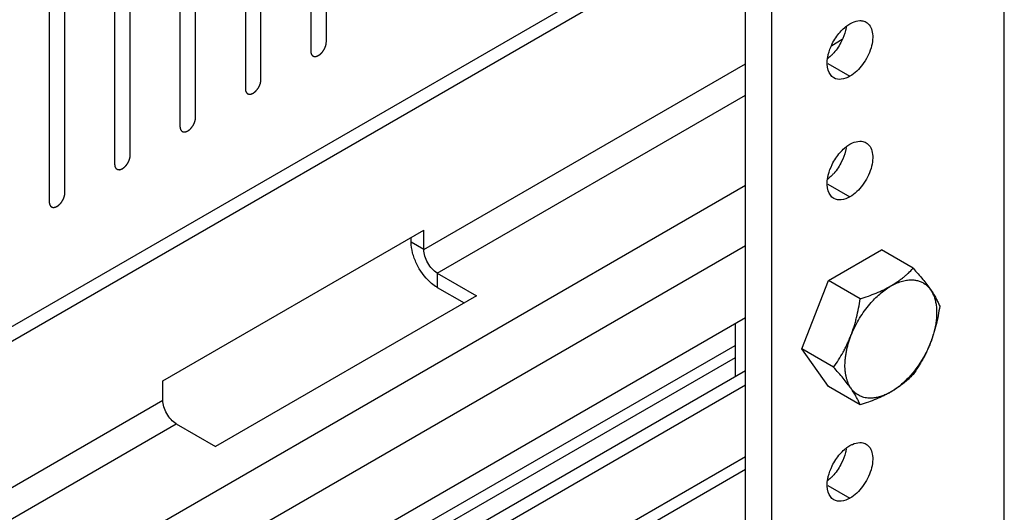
# Model space of a CAD drawing. Header units: inches. Extents: x 6 to 353, y 6 to 228.
# Tile 157 of 256: x 326.77 to 330.11, y 129.37 to 131.04. Entities that reach past the tile are written whole.
import ezdxf

# ---------------------------------------------------------------- set-up
doc = ezdxf.new("R2010")
doc.units = ezdxf.units.IN
doc.header["$LTSCALE"] = 19.946667
doc.header["$MEASUREMENT"] = 0
doc.layers.get('0').update_dxf_attribs({"linetype": 'CONTINUOUS'})
doc.layers.add('03_ALL_AXES', color=7, linetype='CONTINUOUS')
doc.layers.add('08_ALL_COSMETICS', color=7, linetype='CONTINUOUS')

msp = doc.modelspace()

# ---------------------------------------------------------------- linework, layer by layer
at = {"color": 7, "linetype": 'Continuous'}
for p, q in [((329.2291, 124.8219), (329.2291, 134.8769)), ((329.3175, 124.7709), (329.3175, 134.8258)), ((330.1052, 124.3161), (330.1052, 134.3711)), ((323.4992, 128.13), (329.2291, 131.4381)), ((323.5417, 128.1055), (329.2291, 131.3891)), ((329.5207, 130.9557), (329.5566, 130.9764)), ((328.1395, 130.2644), (329.2291, 130.8935)), ((328.1854, 130.1848), (329.2291, 130.7874)), ((329.2291, 130.4812), (324.328, 127.6515)), ((327.2556, 129.8194), (328.1395, 130.3297)), ((328.1395, 130.2644), (328.1395, 130.3297)), ((328.097, 130.2889), (328.097, 130.3052)), ((329.2291, 130.2771), (324.5047, 127.5494)), ((328.1395, 130.2644), (328.097, 130.2889)), ((329.5095, 130.1593), (329.6891, 130.263)), ((328.1854, 130.1848), (328.1854, 130.1358)), ((328.1854, 130.1848), (328.3185, 130.108)), ((329.4197, 129.9278), (329.5095, 130.1593)), ((328.1854, 130.1358), (328.2761, 130.0835)), ((328.3185, 130.108), (327.4346, 129.5976)), ((327.2238, 128.8768), (329.2291, 130.0346)), ((328.1229, 129.3214), (329.1941, 129.9398)), ((329.5095, 129.8), (329.4197, 129.9278)), ((329.1941, 129.8976), (328.1854, 129.3152)), ((329.2291, 129.8541), (327.1813, 128.6718)), ((329.2291, 129.8051), (327.2238, 128.6473)), ((327.2556, 129.7541), (327.2556, 129.8194)), ((323.9709, 127.8577), (327.2556, 129.7541)), ((324.0628, 127.8046), (327.3016, 129.6745)), ((327.3016, 129.6745), (327.4346, 129.5976)), ((329.2291, 129.5626), (325.1235, 127.1922)), ((325.1601, 127.1711), (329.2291, 129.5203))]:
    msp.add_line(p, q, dxfattribs=at)
for points, knots in [([(328.1617, 130.1533), (328.1421, 130.1708), (328.1185, 130.204), (328.1007, 130.2521), (328.097, 130.277), (328.097, 130.2889)], [0, 0, 0, 0, 0.513232, 0.76865, 1, 1, 1, 1]), ([(328.1854, 130.1848), (328.1789, 130.1886), (328.1666, 130.1989), (328.1521, 130.2186), (328.1423, 130.241), (328.1395, 130.2569), (328.1395, 130.2644)], [0, 0, 0, 0, 0.237222, 0.499999, 0.762776, 1, 1, 1, 1]), ([(328.1854, 130.1358), (328.1834, 130.137), (328.175, 130.1421), (328.1673, 130.1483), (328.1617, 130.1533)], [0, 0, 0, 0, 0.238551, 1, 1, 1, 1]), ([(327.3016, 129.6745), (327.295, 129.6782), (327.2827, 129.6886), (327.2683, 129.7083), (327.2584, 129.7307), (327.2556, 129.7466), (327.2556, 129.7541)], [0, 0, 0, 0, 0.237222, 0.499999, 0.762776, 1, 1, 1, 1])]:
    msp.add_open_spline(points, degree=3, knots=knots, dxfattribs=at)
at = {"layer": '03_ALL_AXES', "color": 7, "linetype": 'Continuous'}
for p, q in [((329.5075, 130.8944), (329.5827, 130.8511)), ((329.5075, 130.4862), (329.5827, 130.4428)), ((329.7966, 130.2009), (329.6891, 130.263)), ((329.617, 130.0972), (329.5095, 130.1593)), ((329.1941, 130.0143), (329.1941, 129.8339)), ((329.5272, 129.8657), (329.4197, 129.9278)), ((329.617, 129.7379), (329.5095, 129.8)), ((329.5075, 129.4656), (329.5827, 129.4222))]:
    msp.add_line(p, q, dxfattribs=at)
for centre, radius, start, end in [((329.4064, 131.0373), 0.1618, 315.256, 318.5568), ((329.4064, 130.6291), 0.1618, 315.256, 318.5568), ((329.9051, 129.8619), 0.3355, 137.5055, 138.2912), ((329.4064, 129.6084), 0.1618, 315.256, 318.5568)]:
    msp.add_arc(centre, radius, start, end, dxfattribs=at)
for points in [[(329.5691, 131.0198), (329.5734, 131.0232), (329.5779, 131.0263), (329.5827, 131.029)], [(329.5224, 130.9607), (329.5295, 130.9752), (329.5386, 130.9889), (329.5492, 131.0009)], [(329.5545, 130.9704), (329.5474, 130.9559), (329.5384, 130.9423), (329.5277, 130.9302)], [(329.5214, 130.9234), (329.5171, 130.9191), (329.5126, 130.9151), (329.5079, 130.9113)], [(329.5224, 130.5525), (329.5295, 130.5669), (329.5386, 130.5806), (329.5492, 130.5927)], [(329.5691, 130.6116), (329.5734, 130.6149), (329.5779, 130.6181), (329.5827, 130.6208)], [(329.5545, 130.5621), (329.5474, 130.5477), (329.5384, 130.534), (329.5277, 130.522)], [(329.5214, 130.5151), (329.5171, 130.5109), (329.5126, 130.5068), (329.5079, 130.5031)], [(329.5691, 129.5909), (329.5734, 129.5943), (329.5779, 129.5974), (329.5827, 129.6002)], [(329.5224, 129.5319), (329.5295, 129.5463), (329.5386, 129.56), (329.5492, 129.572)], [(329.5545, 129.5415), (329.5474, 129.5271), (329.5384, 129.5134), (329.5277, 129.5013)], [(329.5214, 129.4945), (329.5171, 129.4902), (329.5126, 129.4862), (329.5079, 129.4824)]]:
    msp.add_open_spline(points, degree=3, dxfattribs=at)
for points, knots in [([(329.5827, 131.029), (329.5855, 131.0307), (329.5959, 131.036), (329.6076, 131.0393), (329.6161, 131.0395)], [0, 0, 0, 0, 0.273651, 1, 1, 1, 1]), ([(329.6372, 131.0344), (329.6426, 131.0313), (329.6525, 131.0212), (329.6597, 130.9999), (329.6603, 130.9743), (329.6524, 130.9357), (329.6291, 130.8902), (329.5995, 130.8608), (329.5827, 130.8511)], [0, 0, 0, 0, 0.087127, 0.186819, 0.30452, 0.438668, 0.730057, 1, 1, 1, 1]), ([(329.6161, 131.0395), (329.618, 131.0396), (329.6253, 131.0393), (329.6325, 131.0371), (329.6372, 131.0344)], [0, 0, 0, 0, 0.262582, 1, 1, 1, 1]), ([(329.5492, 131.0009), (329.5538, 131.0061), (329.5603, 131.0126), (329.5674, 131.0184), (329.5691, 131.0198)], [0, 0, 0, 0, 0.758296, 1, 1, 1, 1]), ([(329.57, 131.0181), (329.5694, 131.0142), (329.5661, 130.9977), (329.5602, 130.9818), (329.5545, 130.9704)], [0, 0, 0, 0, 0.23858, 1, 1, 1, 1]), ([(329.507, 130.913), (329.5076, 130.917), (329.5108, 130.9334), (329.5168, 130.9493), (329.5224, 130.9607)], [0, 0, 0, 0, 0.23858, 1, 1, 1, 1]), ([(329.5282, 130.8457), (329.5189, 130.851), (329.5041, 130.8739), (329.5049, 130.8993), (329.507, 130.913)], [0, 0, 0, 0, 0.434522, 1, 1, 1, 1]), ([(329.5827, 130.8511), (329.5737, 130.8458), (329.5556, 130.8384), (329.5355, 130.8414), (329.5282, 130.8457)], [0, 0, 0, 0, 0.550513, 1, 1, 1, 1]), ([(329.5827, 130.6208), (329.5855, 130.6224), (329.5959, 130.6278), (329.6076, 130.6311), (329.6161, 130.6313)], [0, 0, 0, 0, 0.273651, 1, 1, 1, 1]), ([(329.6372, 130.6262), (329.6426, 130.6231), (329.6525, 130.6129), (329.6597, 130.5917), (329.6603, 130.5661), (329.6524, 130.5274), (329.6291, 130.482), (329.5995, 130.4525), (329.5827, 130.4428)], [0, 0, 0, 0, 0.087127, 0.186819, 0.30452, 0.438668, 0.730057, 1, 1, 1, 1]), ([(329.6161, 130.6313), (329.618, 130.6313), (329.6253, 130.6311), (329.6325, 130.6289), (329.6372, 130.6262)], [0, 0, 0, 0, 0.262582, 1, 1, 1, 1]), ([(329.5492, 130.5927), (329.5538, 130.5979), (329.5603, 130.6044), (329.5674, 130.6102), (329.5691, 130.6116)], [0, 0, 0, 0, 0.758296, 1, 1, 1, 1]), ([(329.57, 130.6099), (329.5694, 130.6059), (329.5661, 130.5895), (329.5602, 130.5736), (329.5545, 130.5621)], [0, 0, 0, 0, 0.23858, 1, 1, 1, 1]), ([(329.507, 130.5048), (329.5076, 130.5087), (329.5108, 130.5252), (329.5168, 130.5411), (329.5224, 130.5525)], [0, 0, 0, 0, 0.23858, 1, 1, 1, 1]), ([(329.5282, 130.4374), (329.5189, 130.4427), (329.5041, 130.4656), (329.5049, 130.491), (329.507, 130.5048)], [0, 0, 0, 0, 0.434522, 1, 1, 1, 1]), ([(329.5827, 130.4428), (329.5737, 130.4376), (329.5556, 130.4301), (329.5355, 130.4332), (329.5282, 130.4374)], [0, 0, 0, 0, 0.550513, 1, 1, 1, 1]), ([(329.7207, 130.141), (329.7245, 130.1432), (329.7318, 130.1476), (329.7425, 130.1546), (329.7527, 130.1618), (329.7623, 130.1693), (329.7715, 130.1769), (329.7831, 130.1873), (329.7914, 130.1954), (329.7966, 130.2009)], [0, 0, 0, 0, 0.134215, 0.265545, 0.394048, 0.519851, 0.643131, 0.764101, 1, 1, 1, 1]), ([(329.7966, 130.2009), (329.8023, 130.1946), (329.8132, 130.1822), (329.8288, 130.1639), (329.8428, 130.1463), (329.8552, 130.1296), (329.8656, 130.114), (329.8742, 130.0995), (329.8811, 130.086), (329.8848, 130.0773), (329.8864, 130.0731)], [0, 0, 0, 0, 0.161487, 0.315339, 0.459488, 0.592026, 0.711795, 0.818828, 0.914289, 1, 1, 1, 1]), ([(329.7985, 130.1613), (329.8007, 130.1611), (329.805, 130.1605), (329.8113, 130.1592), (329.8174, 130.1574), (329.8233, 130.1552), (329.8289, 130.1525), (329.8342, 130.1493), (329.8393, 130.1456), (329.8441, 130.1415), (329.8486, 130.137), (329.8528, 130.132), (329.8567, 130.1267), (329.8615, 130.1189), (329.8666, 130.1081), (329.8712, 130.094), (329.8744, 130.0786), (329.8761, 130.0621), (329.8763, 130.0447), (329.875, 130.0264), (329.8722, 130.0076), (329.868, 129.9883), (329.8624, 129.9687), (329.8555, 129.9491), (329.8472, 129.9296), (329.8378, 129.9103), (329.8272, 129.8916), (329.8156, 129.8736), (329.8031, 129.8564), (329.7898, 129.8401), (329.7759, 129.8251), (329.7614, 129.8113), (329.7465, 129.799), (329.7314, 129.7882), (329.7162, 129.7791), (329.701, 129.7718), (329.686, 129.7662), (329.6713, 129.7625), (329.6571, 129.7607), (329.6478, 129.7609), (329.6433, 129.7613)], [0, 0, 0, 0, 0.011842, 0.023467, 0.034918, 0.046247, 0.057503, 0.068742, 0.080016, 0.09138, 0.102884, 0.114577, 0.126501, 0.138697, 0.16402, 0.190771, 0.219079, 0.248997, 0.280512, 0.313557, 0.348018, 0.383743, 0.420551, 0.458235, 0.496569, 0.535317, 0.574231, 0.613061, 0.65156, 0.689487, 0.72661, 0.762718, 0.797618, 0.831149, 0.863184, 0.893638, 0.92248, 0.949739, 0.975519, 1, 1, 1, 1]), ([(329.6578, 130.0885), (329.6633, 130.0945), (329.6745, 130.1059), (329.6921, 130.1212), (329.7074, 130.1323), (329.7198, 130.1399), (329.7289, 130.145), (329.738, 130.1494), (329.7499, 130.1543), (329.7618, 130.158), (329.7736, 130.1604), (329.7821, 130.1614), (329.7904, 130.1618), (329.7958, 130.1615), (329.7985, 130.1613)], [0, 0, 0, 0, 0.148728, 0.291937, 0.428623, 0.494291, 0.558066, 0.6199, 0.679771, 0.793599, 0.847711, 0.900055, 0.950761, 1, 1, 1, 1]), ([(329.617, 130.0972), (329.6263, 130.1002), (329.6447, 130.1063), (329.6714, 130.1166), (329.6968, 130.128), (329.713, 130.1365), (329.7207, 130.141)], [0, 0, 0, 0, 0.260258, 0.514756, 0.76184, 1, 1, 1, 1]), ([(329.5272, 129.8657), (329.533, 129.8739), (329.5443, 129.8908), (329.5572, 129.9126), (329.5669, 129.9307), (329.5737, 129.9446), (329.5801, 129.9589), (329.5861, 129.9734), (329.5915, 129.9882), (329.5965, 130.0033), (329.601, 130.0186), (329.6064, 130.0393), (329.612, 130.0654), (329.6155, 130.0866), (329.617, 130.0972)], [0, 0, 0, 0, 0.120365, 0.242142, 0.303616, 0.365484, 0.42774, 0.490366, 0.55333, 0.616593, 0.680111, 0.743837, 0.871731, 1, 1, 1, 1]), ([(329.6433, 129.7613), (329.6403, 129.7615), (329.6344, 129.7624), (329.6258, 129.7646), (329.6176, 129.7677), (329.6099, 129.7717), (329.6028, 129.7766), (329.5962, 129.7824), (329.5901, 129.789), (329.5847, 129.7964), (329.58, 129.8045), (329.5758, 129.8134), (329.5724, 129.823), (329.5697, 129.8332), (329.5676, 129.8439), (329.5663, 129.8553), (329.5656, 129.8671), (329.5657, 129.8793), (329.5665, 129.8919), (329.5681, 129.9048), (329.5703, 129.918), (329.5732, 129.9314), (329.5768, 129.945), (329.5825, 129.9632), (329.5913, 129.986), (329.6041, 130.0127), (329.619, 130.0384), (329.6358, 130.0627), (329.6482, 130.0779), (329.6547, 130.0851)], [0, 0, 0, 0, 0.023487, 0.046421, 0.068982, 0.091369, 0.113787, 0.136441, 0.159525, 0.183214, 0.207661, 0.232989, 0.259297, 0.286653, 0.315102, 0.344662, 0.375333, 0.407092, 0.439902, 0.473709, 0.508447, 0.544039, 0.580397, 0.617424, 0.693058, 0.770074, 0.847535, 0.924489, 1, 1, 1, 1]), ([(329.8864, 130.0731), (329.8849, 130.0625), (329.8814, 130.0414), (329.8758, 130.0152), (329.8704, 129.9945), (329.8659, 129.9792), (329.861, 129.9642), (329.8555, 129.9493), (329.8496, 129.9348), (329.8432, 129.9206), (329.8363, 129.9066), (329.8267, 129.8885), (329.8137, 129.8667), (329.8024, 129.8499), (329.7966, 129.8416)], [0, 0, 0, 0, 0.128269, 0.256163, 0.319889, 0.383407, 0.44667, 0.509634, 0.57226, 0.634516, 0.696384, 0.757858, 0.879635, 1, 1, 1, 1]), ([(329.617, 129.7379), (329.6154, 129.7421), (329.6116, 129.7508), (329.6048, 129.7643), (329.5962, 129.7788), (329.5857, 129.7944), (329.5734, 129.8111), (329.5593, 129.8287), (329.5438, 129.8471), (329.5328, 129.8594), (329.5272, 129.8657)], [0, 0, 0, 0, 0.085711, 0.181172, 0.288205, 0.407974, 0.540512, 0.684661, 0.838513, 1, 1, 1, 1]), ([(329.7966, 129.8416), (329.7914, 129.8361), (329.7831, 129.828), (329.7715, 129.8177), (329.7623, 129.81), (329.7527, 129.8026), (329.7425, 129.7953), (329.7318, 129.7884), (329.7207, 129.7816), (329.709, 129.7752), (329.6928, 129.7669), (329.6714, 129.7574), (329.6447, 129.7471), (329.6263, 129.7409), (329.617, 129.7379)], [0, 0, 0, 0, 0.10908, 0.165017, 0.222021, 0.280192, 0.339612, 0.400339, 0.4624, 0.525785, 0.59045, 0.723277, 0.86009, 1, 1, 1, 1]), ([(329.5827, 129.6002), (329.5855, 129.6018), (329.5959, 129.6071), (329.6076, 129.6105), (329.6161, 129.6107)], [0, 0, 0, 0, 0.273651, 1, 1, 1, 1]), ([(329.6372, 129.6056), (329.6426, 129.6024), (329.6525, 129.5923), (329.6597, 129.5711), (329.6603, 129.5454), (329.6524, 129.5068), (329.6291, 129.4614), (329.5995, 129.4319), (329.5827, 129.4222)], [0, 0, 0, 0, 0.087127, 0.186819, 0.30452, 0.438668, 0.730057, 1, 1, 1, 1]), ([(329.6161, 129.6107), (329.618, 129.6107), (329.6253, 129.6104), (329.6325, 129.6082), (329.6372, 129.6056)], [0, 0, 0, 0, 0.262582, 1, 1, 1, 1]), ([(329.5492, 129.572), (329.5538, 129.5772), (329.5603, 129.5837), (329.5674, 129.5896), (329.5691, 129.5909)], [0, 0, 0, 0, 0.758296, 1, 1, 1, 1]), ([(329.57, 129.5892), (329.5694, 129.5853), (329.5661, 129.5688), (329.5602, 129.5529), (329.5545, 129.5415)], [0, 0, 0, 0, 0.23858, 1, 1, 1, 1]), ([(329.507, 129.4841), (329.5076, 129.4881), (329.5108, 129.5045), (329.5168, 129.5204), (329.5224, 129.5319)], [0, 0, 0, 0, 0.23858, 1, 1, 1, 1]), ([(329.5282, 129.4168), (329.5189, 129.4221), (329.5041, 129.445), (329.5049, 129.4704), (329.507, 129.4841)], [0, 0, 0, 0, 0.434522, 1, 1, 1, 1]), ([(329.5827, 129.4222), (329.5737, 129.417), (329.5556, 129.4095), (329.5355, 129.4125), (329.5282, 129.4168)], [0, 0, 0, 0, 0.550513, 1, 1, 1, 1])]:
    msp.add_open_spline(points, degree=3, knots=knots, dxfattribs=at)
at = {"layer": '08_ALL_COSMETICS', "color": 7, "linetype": 'Continuous'}
for p, q in [((327.8096, 130.9676), (327.8096, 131.927)), ((327.7566, 131.8964), (327.7566, 130.937)), ((327.5883, 130.8398), (327.5883, 131.7992)), ((327.5353, 131.7686), (327.5353, 130.8092)), ((327.367, 130.7121), (327.367, 131.6714)), ((327.3139, 131.6408), (327.3139, 130.6814)), ((327.1456, 130.5843), (327.1456, 131.5437)), ((327.0926, 131.513), (327.0926, 130.5537)), ((326.9243, 130.4565), (326.9243, 131.4159)), ((326.8713, 131.3853), (326.8713, 130.4259))]:
    msp.add_line(p, q, dxfattribs=at)
for points in [[(327.7566, 130.937), (327.7567, 130.9361), (327.7568, 130.9346), (327.7569, 130.933), (327.757, 130.9322), (327.7571, 130.9317), (327.7571, 130.9313), (327.7572, 130.931), (327.7573, 130.9306), (327.7575, 130.9299), (327.7578, 130.9289), (327.7581, 130.9279), (327.7584, 130.9272), (327.7585, 130.9268), (327.7586, 130.9265), (327.7587, 130.9262), (327.7589, 130.9259), (327.7593, 130.9254), (327.7598, 130.9245), (327.7603, 130.9237), (327.7606, 130.9232), (327.7609, 130.9229), (327.761, 130.9226), (327.7612, 130.9224), (327.7615, 130.9222), (327.762, 130.9218), (327.7627, 130.9212), (327.7634, 130.9206), (327.7639, 130.9202), (327.7641, 130.92), (327.7643, 130.9198), (327.7646, 130.9197), (327.7649, 130.9196), (327.7655, 130.9194), (327.7663, 130.9191), (327.7672, 130.9188), (327.7678, 130.9186), (327.7681, 130.9184), (327.7683, 130.9183), (327.7686, 130.9183), (327.769, 130.9183), (327.7697, 130.9183), (327.7706, 130.9182), (327.7716, 130.9182), (327.7722, 130.9182), (327.7726, 130.9182), (327.7729, 130.9181), (327.7732, 130.9182), (327.7736, 130.9183), (327.7743, 130.9185), (327.7754, 130.9187), (327.7764, 130.9189), (327.7771, 130.9191), (327.7775, 130.9192), (327.7778, 130.9192), (327.7782, 130.9194), (327.7786, 130.9196), (327.7792, 130.9199), (327.7798, 130.9202), (327.7807, 130.9206), (327.7816, 130.921), (327.7823, 130.9213), (327.7828, 130.9215), (327.7831, 130.9217), (327.7834, 130.9219), (327.7838, 130.9222), (327.7846, 130.9227), (327.7857, 130.9235), (327.7867, 130.9242), (327.7876, 130.9248), (327.7882, 130.9252), (327.7889, 130.9258), (327.7897, 130.9266), (327.7907, 130.9275), (327.7918, 130.9285), (327.7926, 130.9293), (327.7932, 130.9298), (327.7938, 130.9305), (327.7945, 130.9314), (327.7955, 130.9326), (327.7964, 130.9337), (327.7972, 130.9346), (327.7978, 130.9352), (327.7983, 130.9361), (327.799, 130.9371), (327.7998, 130.9384), (327.8007, 130.9397), (327.8013, 130.9407), (327.8019, 130.9415), (327.8022, 130.9423), (327.8028, 130.9434), (327.8035, 130.9447), (327.8042, 130.9461), (327.8047, 130.9472), (327.8052, 130.948), (327.8054, 130.9488), (327.8058, 130.9499), (327.8063, 130.9513), (327.8069, 130.9527), (327.8073, 130.9538), (327.8076, 130.9547), (327.8078, 130.9555), (327.808, 130.9566), (327.8083, 130.958), (327.8086, 130.9593), (327.8089, 130.9604), (327.8091, 130.9613), (327.8091, 130.962), (327.8092, 130.9631), (327.8094, 130.965), (327.8095, 130.9666), (327.8096, 130.9676)], [(327.5353, 130.8092), (327.5353, 130.8083), (327.5355, 130.8069), (327.5356, 130.8052), (327.5357, 130.8044), (327.5357, 130.8039), (327.5357, 130.8035), (327.5359, 130.8033), (327.536, 130.8028), (327.5362, 130.8021), (327.5365, 130.8011), (327.5368, 130.8001), (327.537, 130.7994), (327.5372, 130.799), (327.5372, 130.7987), (327.5374, 130.7985), (327.5376, 130.7981), (327.538, 130.7976), (327.5385, 130.7968), (327.539, 130.796), (327.5393, 130.7954), (327.5395, 130.7951), (327.5397, 130.7948), (327.5399, 130.7947), (327.5402, 130.7944), (327.5407, 130.794), (327.5413, 130.7934), (327.542, 130.7929), (327.5425, 130.7924), (327.5428, 130.7922), (327.543, 130.792), (327.5433, 130.792), (327.5436, 130.7918), (327.5442, 130.7916), (327.545, 130.7913), (327.5459, 130.791), (327.5464, 130.7908), (327.5468, 130.7907), (327.547, 130.7905), (327.5473, 130.7906), (327.5477, 130.7905), (327.5483, 130.7905), (327.5493, 130.7905), (327.5502, 130.7904), (327.5509, 130.7904), (327.5513, 130.7904), (327.5516, 130.7903), (327.5519, 130.7904), (327.5523, 130.7905), (327.553, 130.7907), (327.5541, 130.7909), (327.5551, 130.7912), (327.5558, 130.7913), (327.5562, 130.7914), (327.5565, 130.7915), (327.5569, 130.7916), (327.5573, 130.7918), (327.5578, 130.7921), (327.5585, 130.7924), (327.5594, 130.7928), (327.5602, 130.7932), (327.561, 130.7935), (327.5614, 130.7938), (327.5618, 130.7939), (327.5621, 130.7941), (327.5625, 130.7944), (327.5633, 130.7949), (327.5643, 130.7957), (327.5654, 130.7964), (327.5663, 130.797), (327.5669, 130.7974), (327.5675, 130.798), (327.5684, 130.7988), (327.5694, 130.7998), (327.5704, 130.8007), (327.5712, 130.8015), (327.5719, 130.802), (327.5724, 130.8027), (327.5732, 130.8036), (327.5742, 130.8048), (327.5751, 130.8059), (327.5759, 130.8068), (327.5765, 130.8075), (327.5769, 130.8083), (327.5776, 130.8093), (327.5785, 130.8106), (327.5793, 130.8119), (327.58, 130.8129), (327.5805, 130.8137), (327.5809, 130.8145), (327.5815, 130.8156), (327.5822, 130.817), (327.5828, 130.8183), (327.5834, 130.8194), (327.5838, 130.8202), (327.5841, 130.821), (327.5845, 130.8222), (327.585, 130.8235), (327.5855, 130.8249), (327.5859, 130.8261), (327.5863, 130.8269), (327.5864, 130.8277), (327.5867, 130.8288), (327.587, 130.8302), (327.5873, 130.8316), (327.5876, 130.8327), (327.5878, 130.8335), (327.5878, 130.8343), (327.5879, 130.8353), (327.5881, 130.8372), (327.5882, 130.8388), (327.5883, 130.8398)], [(327.3139, 130.6814), (327.314, 130.6805), (327.3141, 130.6791), (327.3143, 130.6774), (327.3144, 130.6766), (327.3144, 130.6761), (327.3144, 130.6758), (327.3145, 130.6755), (327.3146, 130.6751), (327.3149, 130.6744), (327.3152, 130.6733), (327.3155, 130.6723), (327.3157, 130.6716), (327.3158, 130.6712), (327.3159, 130.6709), (327.3161, 130.6707), (327.3163, 130.6704), (327.3166, 130.6698), (327.3171, 130.669), (327.3177, 130.6682), (327.318, 130.6676), (327.3182, 130.6673), (327.3183, 130.667), (327.3186, 130.6669), (327.3188, 130.6666), (327.3193, 130.6662), (327.32, 130.6657), (327.3207, 130.6651), (327.3212, 130.6647), (327.3215, 130.6644), (327.3217, 130.6642), (327.3219, 130.6642), (327.3223, 130.664), (327.3229, 130.6638), (327.3237, 130.6635), (327.3245, 130.6632), (327.3251, 130.663), (327.3254, 130.6629), (327.3257, 130.6628), (327.326, 130.6628), (327.3264, 130.6627), (327.327, 130.6627), (327.328, 130.6627), (327.3289, 130.6626), (327.3296, 130.6626), (327.33, 130.6626), (327.3302, 130.6626), (327.3306, 130.6627), (327.331, 130.6627), (327.3317, 130.6629), (327.3327, 130.6631), (327.3338, 130.6634), (327.3345, 130.6635), (327.3349, 130.6636), (327.3352, 130.6637), (327.3355, 130.6639), (327.336, 130.6641), (327.3365, 130.6643), (327.3372, 130.6646), (327.338, 130.665), (327.3389, 130.6654), (327.3397, 130.6658), (327.3401, 130.666), (327.3404, 130.6661), (327.3408, 130.6664), (327.3412, 130.6666), (327.3419, 130.6672), (327.343, 130.6679), (327.3441, 130.6686), (327.3449, 130.6692), (327.3456, 130.6696), (327.3462, 130.6703), (327.347, 130.671), (327.3481, 130.672), (327.3491, 130.6729), (327.3499, 130.6737), (327.3506, 130.6742), (327.3511, 130.675), (327.3519, 130.6758), (327.3528, 130.677), (327.3538, 130.6781), (327.3545, 130.679), (327.3551, 130.6797), (327.3556, 130.6805), (327.3563, 130.6815), (327.3572, 130.6828), (327.358, 130.6841), (327.3587, 130.6851), (327.3592, 130.6859), (327.3596, 130.6867), (327.3602, 130.6878), (327.3608, 130.6892), (327.3615, 130.6905), (327.3621, 130.6916), (327.3625, 130.6924), (327.3628, 130.6933), (327.3632, 130.6944), (327.3637, 130.6958), (327.3642, 130.6972), (327.3646, 130.6983), (327.365, 130.6991), (327.3651, 130.6999), (327.3654, 130.701), (327.3657, 130.7024), (327.366, 130.7038), (327.3662, 130.7049), (327.3665, 130.7057), (327.3665, 130.7065), (327.3666, 130.7076), (327.3667, 130.7094), (327.3669, 130.711), (327.367, 130.7121)], [(327.0926, 130.5537), (327.0927, 130.5527), (327.0928, 130.5513), (327.093, 130.5496), (327.093, 130.5488), (327.0931, 130.5484), (327.0931, 130.548), (327.0932, 130.5477), (327.0933, 130.5473), (327.0935, 130.5466), (327.0939, 130.5456), (327.0942, 130.5446), (327.0944, 130.5438), (327.0945, 130.5434), (327.0946, 130.5431), (327.0948, 130.5429), (327.095, 130.5426), (327.0953, 130.542), (327.0958, 130.5412), (327.0963, 130.5404), (327.0967, 130.5398), (327.0969, 130.5395), (327.097, 130.5392), (327.0972, 130.5391), (327.0975, 130.5389), (327.098, 130.5385), (327.0987, 130.5379), (327.0994, 130.5373), (327.0999, 130.5369), (327.1002, 130.5367), (327.1004, 130.5365), (327.1006, 130.5364), (327.101, 130.5363), (327.1015, 130.5361), (327.1024, 130.5357), (327.1032, 130.5354), (327.1038, 130.5352), (327.1041, 130.5351), (327.1044, 130.535), (327.1047, 130.535), (327.105, 130.535), (327.1057, 130.5349), (327.1066, 130.5349), (327.1076, 130.5349), (327.1083, 130.5348), (327.1086, 130.5348), (327.1089, 130.5348), (327.1092, 130.5349), (327.1097, 130.535), (327.1104, 130.5351), (327.1114, 130.5354), (327.1124, 130.5356), (327.1132, 130.5358), (327.1136, 130.5359), (327.1139, 130.5359), (327.1142, 130.5361), (327.1146, 130.5363), (327.1152, 130.5365), (327.1158, 130.5368), (327.1167, 130.5372), (327.1176, 130.5376), (327.1184, 130.538), (327.1188, 130.5382), (327.1191, 130.5383), (327.1194, 130.5386), (327.1199, 130.5389), (327.1206, 130.5394), (327.1217, 130.5401), (327.1228, 130.5409), (327.1236, 130.5415), (327.1243, 130.5419), (327.1249, 130.5425), (327.1257, 130.5432), (327.1267, 130.5442), (327.1278, 130.5451), (327.1286, 130.5459), (327.1292, 130.5465), (327.1298, 130.5472), (327.1306, 130.5481), (327.1315, 130.5492), (327.1325, 130.5503), (327.1332, 130.5513), (327.1338, 130.5519), (327.1343, 130.5527), (327.135, 130.5537), (327.1358, 130.555), (327.1367, 130.5563), (327.1374, 130.5574), (327.1379, 130.5581), (327.1383, 130.559), (327.1388, 130.56), (327.1395, 130.5614), (327.1402, 130.5627), (327.1407, 130.5638), (327.1412, 130.5646), (327.1415, 130.5655), (327.1419, 130.5666), (327.1424, 130.568), (327.1429, 130.5694), (327.1433, 130.5705), (327.1436, 130.5713), (327.1438, 130.5722), (327.144, 130.5732), (327.1444, 130.5746), (327.1447, 130.576), (327.1449, 130.5771), (327.1451, 130.5779), (327.1452, 130.5787), (327.1453, 130.5798), (327.1454, 130.5816), (327.1455, 130.5832), (327.1456, 130.5843)], [(326.8713, 130.4259), (326.8714, 130.4249), (326.8715, 130.4235), (326.8716, 130.4219), (326.8717, 130.421), (326.8718, 130.4206), (326.8718, 130.4202), (326.8719, 130.4199), (326.872, 130.4195), (326.8722, 130.4188), (326.8725, 130.4178), (326.8728, 130.4168), (326.8731, 130.4161), (326.8732, 130.4157), (326.8733, 130.4153), (326.8734, 130.4151), (326.8736, 130.4148), (326.874, 130.4142), (326.8745, 130.4134), (326.875, 130.4126), (326.8754, 130.412), (326.8756, 130.4117), (326.8757, 130.4115), (326.8759, 130.4113), (326.8762, 130.4111), (326.8767, 130.4107), (326.8774, 130.4101), (326.8781, 130.4095), (326.8786, 130.4091), (326.8788, 130.4089), (326.879, 130.4087), (326.8793, 130.4086), (326.8796, 130.4085), (326.8802, 130.4083), (326.881, 130.408), (326.8819, 130.4077), (326.8825, 130.4074), (326.8828, 130.4073), (326.883, 130.4072), (326.8833, 130.4072), (326.8837, 130.4072), (326.8844, 130.4072), (326.8853, 130.4071), (326.8863, 130.4071), (326.8869, 130.4071), (326.8873, 130.407), (326.8876, 130.407), (326.8879, 130.4071), (326.8883, 130.4072), (326.8891, 130.4074), (326.8901, 130.4076), (326.8911, 130.4078), (326.8918, 130.408), (326.8922, 130.4081), (326.8925, 130.4081), (326.8929, 130.4083), (326.8933, 130.4085), (326.8939, 130.4087), (326.8945, 130.409), (326.8954, 130.4095), (326.8963, 130.4099), (326.897, 130.4102), (326.8975, 130.4104), (326.8978, 130.4105), (326.8981, 130.4108), (326.8985, 130.4111), (326.8993, 130.4116), (326.9004, 130.4123), (326.9014, 130.4131), (326.9023, 130.4137), (326.903, 130.4141), (326.9036, 130.4147), (326.9044, 130.4155), (326.9054, 130.4164), (326.9065, 130.4174), (326.9073, 130.4181), (326.9079, 130.4187), (326.9085, 130.4194), (326.9092, 130.4203), (326.9102, 130.4214), (326.9111, 130.4226), (326.9119, 130.4235), (326.9125, 130.4241), (326.913, 130.4249), (326.9137, 130.426), (326.9145, 130.4273), (326.9154, 130.4285), (326.916, 130.4296), (326.9166, 130.4303), (326.9169, 130.4312), (326.9175, 130.4323), (326.9182, 130.4336), (326.9189, 130.435), (326.9194, 130.4361), (326.9199, 130.4369), (326.9201, 130.4377), (326.9205, 130.4388), (326.9211, 130.4402), (326.9216, 130.4416), (326.922, 130.4427), (326.9223, 130.4436), (326.9225, 130.4444), (326.9227, 130.4455), (326.923, 130.4468), (326.9234, 130.4482), (326.9236, 130.4493), (326.9238, 130.4501), (326.9238, 130.4509), (326.9239, 130.452), (326.9241, 130.4538), (326.9242, 130.4554), (326.9243, 130.4565)]]:
    msp.add_open_spline(points, degree=3, knots=[0, 0, 0, 0, 0.03125, 0.046875, 0.054688, 0.058594, 0.0625, 0.066406, 0.070312, 0.078125, 0.09375, 0.109375, 0.117188, 0.121094, 0.125, 0.128906, 0.132812, 0.140625, 0.15625, 0.171875, 0.179688, 0.183594, 0.1875, 0.191406, 0.195312, 0.203125, 0.21875, 0.234375, 0.242188, 0.246094, 0.25, 0.253906, 0.257812, 0.265625, 0.28125, 0.296875, 0.304688, 0.308594, 0.3125, 0.316406, 0.320312, 0.328125, 0.34375, 0.359375, 0.367188, 0.371094, 0.375, 0.378906, 0.382812, 0.390625, 0.40625, 0.421875, 0.429688, 0.433594, 0.4375, 0.441406, 0.445312, 0.453125, 0.460938, 0.46875, 0.484375, 0.492188, 0.496094, 0.5, 0.503906, 0.507812, 0.515625, 0.53125, 0.546875, 0.554688, 0.5625, 0.570312, 0.578125, 0.59375, 0.609375, 0.617188, 0.625, 0.632812, 0.640625, 0.65625, 0.671875, 0.679688, 0.6875, 0.695312, 0.703125, 0.71875, 0.734375, 0.742188, 0.75, 0.757812, 0.765625, 0.78125, 0.796875, 0.804688, 0.8125, 0.820312, 0.828125, 0.84375, 0.859375, 0.867188, 0.875, 0.882812, 0.890625, 0.90625, 0.921875, 0.929688, 0.9375, 0.945312, 0.953125, 0.96875, 1, 1, 1, 1], dxfattribs=at)

doc.saveas('drawing.dxf')
